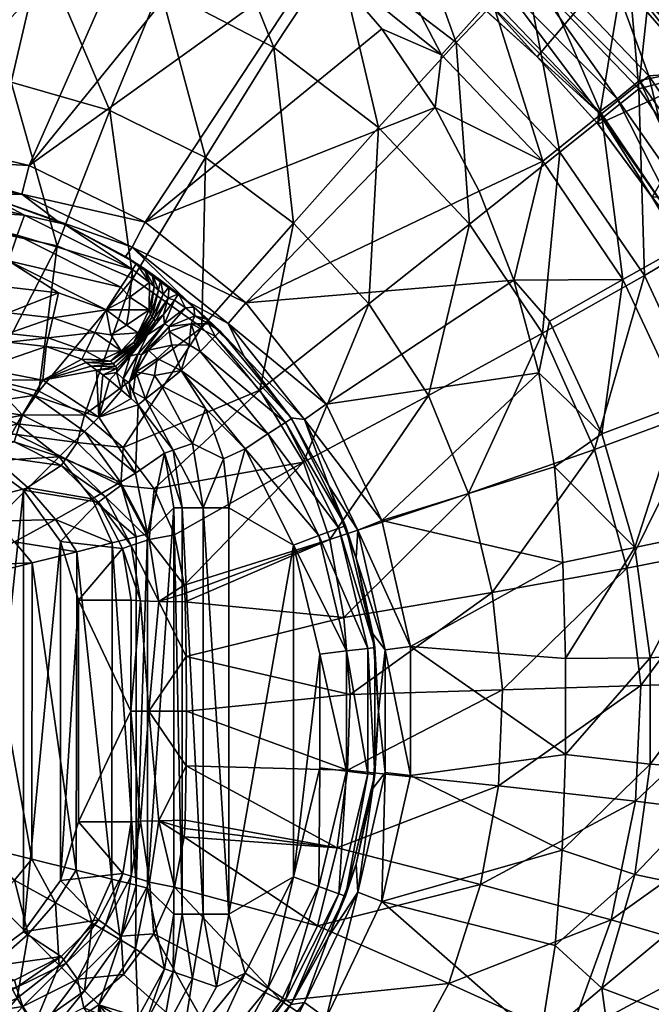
# Model space of a CAD drawing. Header units: inches. Extents: x -281 to 218, y -218 to 218.
# Tile 26 of 28: x 29 to 143, y -53 to 125. Entities that reach past the tile are written whole.
import ezdxf

# ---------------------------------------------------------------- set-up
doc = ezdxf.new("R2010")
doc.units = ezdxf.units.IN
doc.header["$MEASUREMENT"] = 0
doc.layers.add('Layer 1', color=7, linetype='Continuous')

# ---------------------------------------------------------------- blocks, each defined once
blk = doc.blocks.new('Planet')
at = {"color": 9, "true_color": 0xc0c0c0}
mesh = blk.add_polyface(dxfattribs=at)
corners = [(45, 108.36, 220.11), (32.75, 137.19, 240.09), (54.07, 130.38, 240.28), (13.32, 161.74, 263.82), (11.43, 140.61, 239.98), (-10.5, 161.93, 264.3), (-9.06, 141.16, 240.61), (21.48, 86.99, 203.9), (7.58, 88.51, 203.81), (9.52, 116, 219.81), (-6.14, 89.86, 204.47), (-7.61, 116.93, 220.5), (38.1, 157.66, 263.9), (27.2, 113.44, 219.92), (35.5, 83.94, 204.05), (-17.12, 114.86, 219.84), (-13.77, 87.88, 203.84), (-21.57, 86.81, 203.86), (-23.56, 159.76, 263.85), (-20.39, 139.02, 240.01), (-26.77, 113.05, 219.87), (9.82, 177.39, 71.98), (7.77, 103.72, 72.39), (26.09, 172.59, 68.73), (41.66, 165.99, 65.62), (30.45, 98.42, 67.86), (56.55, 157.59, 62.65), (-19.73, 178.96, 77.87), (8.51, 95.76, 80.26), (8.51, 95.76, 149.46), (23.05, 92.87, 149.46), (22.29, 93.08, 77.23), (36.81, 87.86, 149.46), (8.37, 94.49, 154.36), (29.59, 89.43, 154.35), (8, 90.91, 158.05), (-70.69, 102.4, 152.25), (-69.6, 100, 156.28), (-62.91, 110, 86.49), (7.58, 99.61, 73.59), (-76.18, 106.21, 90.91), (7.87, 96.81, 76.48), (29.13, 93.25, 70.33), (51.4, 88.22, 63.68), (35.49, 88.45, 74.38)]
mesh.append_faces([[corners[k] for k in face] for face in [(0, 1, 2), (3, 4, 5), (5, 4, 6), (7, 8, 9), (10, 11, 8), (6, 4, 9), (11, 9, 8), (2, 1, 12), (1, 4, 3), (9, 11, 6), (7, 9, 13), (13, 4, 1), (1, 3, 12), (14, 7, 13), (13, 9, 4), (13, 0, 14), (0, 13, 1), (15, 16, 17), (18, 5, 19), (19, 6, 15), (19, 15, 20), (5, 6, 19), (6, 11, 15), (11, 10, 16), (16, 15, 11), (21, 22, 23), (24, 23, 22), (25, 26, 22), (26, 24, 22), (27, 22, 21), (28, 29, 30), (30, 31, 28), (31, 30, 32), (33, 30, 29), (33, 34, 30), (34, 33, 35), (33, 29, 36), (35, 33, 37), (38, 39, 22), (39, 40, 41), (39, 25, 22), (42, 25, 39), (43, 25, 42), (31, 41, 28), (42, 39, 41), (42, 31, 44), (31, 42, 41)]], dxfattribs={"color": 9})
mesh = blk.add_polyface(dxfattribs=at)
corners = [(91.78, 73.46, 220.95), (93.51, 105.29, 240.8), (109.93, 87.85, 241.09), (78.13, 88.04, 220.65), (74.6, 119.68, 240.52), (62.26, 99.88, 220.37), (54.07, 130.38, 240.28), (62.62, 149.47, 264.05), (86.03, 137.02, 264.23), (49.15, 78.06, 204.24), (45, 108.36, 220.11), (107.52, 120.59, 264.45), (96.42, 151.51, 290.94), (61.61, 69.2, 204.46), (82.74, 147.24, 362.52), (96.87, 138.78, 320), (82.81, 147.21, 320), (96.79, 138.83, 361), (109.98, 129.05, 320), (109.97, 129.06, 359.59), (82.89, 136.04, 57.4), (70.32, 147.59, 59.91), (30.45, 98.42, 67.86), (51.4, 88.22, 63.68), (69.56, 73.63, 60.06), (103.73, 108.9, 53.24), (94.08, 123.06, 55.17), (117.91, 77.73, 50.41), (111.66, 93.76, 51.66), (56.55, 157.59, 62.65), (54.13, 77.74, 146.06), (47.84, 81.99, 71.71), (52.62, 78.84, 146.91), (49.81, 80.74, 149.46), (51.17, 79.84, 148.04), (36.81, 87.86, 149.46), (112.57, 128.69, 364.48), (88.6, 145.53, 367.01), (115.45, 131.66, 368.34), (90.92, 148.88, 370.85), (93.56, 153.23, 371.95), (52.16, 77.32, 153.21), (49.11, 79.67, 154.35), (49.04, 83.67, 66.25), (59.21, 73.74, 69.25), (90.55, 145.95, 66.15), (113.9, 128.56, 66.15), (96.31, 155.24, 78.22), (104.86, 118.36, 56.76)]
mesh.append_faces([[corners[k] for k in face] for face in [(0, 1, 2), (1, 3, 4), (5, 6, 4), (7, 4, 6), (8, 1, 4), (5, 9, 10), (11, 2, 1), (4, 7, 8), (12, 11, 8), (5, 10, 6), (3, 13, 5), (1, 8, 11), (13, 9, 5), (3, 5, 4), (0, 3, 1), (14, 15, 16), (15, 14, 17), (18, 15, 17), (17, 19, 18), (20, 21, 22), (20, 22, 23), (23, 24, 25), (25, 26, 23), (27, 28, 24), (24, 28, 25), (23, 26, 20), (22, 21, 29), (30, 31, 32), (33, 34, 31), (31, 34, 32), (31, 35, 33), (36, 17, 37), (38, 36, 39), (38, 39, 40), (14, 37, 17), (37, 39, 36), (41, 34, 33), (35, 42, 33), (23, 43, 24), (43, 31, 44), (45, 46, 47), (45, 20, 48), (48, 46, 45), (20, 45, 21), (48, 26, 25), (20, 26, 48)]], dxfattribs={"color": 9})
mesh = blk.add_polyface(dxfattribs=at)
corners = [(119.97, 133.65, 291.05), (138.35, 137.16, 320), (140.49, 112.22, 291.16), (107.52, 120.59, 264.45), (96.42, 151.51, 290.94), (156.59, 116.54, 320), (126.25, 100.85, 264.66), (118.83, 135.54, 369.38), (143.69, 142.15, 366.86), (140.64, 113.73, 367.17), (164.39, 118.36, 364.75), (146.01, 123.83, 94.96), (158.54, 107.32, 94.96), (156.33, 132.2, 142.25), (173.75, 108.28, 142.25), (131.76, 138.9, 94.96), (181.41, 113.05, 190.94), (163.21, 138.02, 190.94), (185.32, 115.49, 240.45), (166.74, 141, 240.45), (185.43, 115.56, 290.17), (166.84, 141.09, 290.17), (181.75, 113.27, 339.51), (163.52, 138.28, 339.51), (174.58, 119.7, 356.12), (160.31, 137.87, 357.53), (109.98, 129.05, 320), (109.97, 129.06, 359.59), (122.17, 117.99, 320), (122.08, 118.08, 358.28), (133.15, 105.88, 320), (112.57, 128.69, 364.48), (133.24, 107.96, 362.3), (136.61, 110.46, 366.17), (115.45, 131.66, 368.34), (93.56, 153.23, 371.95), (96.79, 138.83, 361), (147.8, 146.54, 364.29), (169.12, 122.01, 362.15), (121.15, 136.74, 78.22), (142.27, 114.61, 78.22), (135.2, 133.94, 91.85), (133.75, 107.75, 66.15), (113.9, 128.56, 66.15), (151.43, 115.25, 91.85), (140.12, 129.71, 93.39), (159.33, 105.22, 93.39), (116.62, 151.18, 93.39)]
mesh.append_faces([[corners[k] for k in face] for face in [(0, 1, 2), (3, 4, 0), (2, 1, 5), (0, 6, 3), (7, 8, 9), (10, 9, 8), (11, 12, 13), (12, 14, 13), (13, 15, 11), (16, 17, 13), (13, 14, 16), (18, 19, 17), (17, 16, 18), (19, 18, 20), (20, 21, 19), (22, 21, 20), (22, 23, 21), (23, 24, 25), (22, 24, 23), (26, 27, 28), (29, 28, 27), (1, 26, 28), (1, 28, 30), (5, 1, 30), (31, 32, 29), (33, 7, 9), (7, 34, 35), (7, 33, 34), (32, 34, 33), (27, 36, 31), (27, 31, 29), (31, 34, 32), (37, 25, 38), (25, 24, 38), (10, 8, 38), (37, 38, 8), (39, 40, 41), (42, 39, 43), (41, 40, 44), (39, 42, 40), (45, 11, 15), (46, 11, 45), (47, 45, 15), (45, 41, 44), (46, 45, 44), (45, 47, 41)]], dxfattribs={"color": 9})
mesh = blk.add_polyface(dxfattribs=at)
corners = [(102.5, 56.9, 221.22), (109.93, 87.85, 241.09), (123.13, 68.18, 241.35), (157.28, 87.93, 291.27), (140.49, 112.22, 291.16), (156.59, 116.54, 320), (126.25, 100.85, 264.66), (119.97, 133.65, 291.05), (107.52, 120.59, 264.45), (141.5, 78.58, 264.87), (152.66, 54.66, 265.04), (158.33, 88.47, 365.37), (140.64, 113.73, 367.17), (164.39, 118.36, 364.75), (122.08, 118.08, 358.28), (133.12, 105.91, 357.09), (133.15, 105.88, 320), (142.91, 92.72, 320), (142.85, 92.79, 356.04), (151.3, 78.72, 355.14), (151.32, 78.66, 320), (158.33, 63.84, 320), (122.17, 117.99, 320), (171.69, 93.53, 320), (153.77, 85.9, 364.41), (136.61, 110.46, 366.17), (133.24, 107.96, 362.3), (150, 83.96, 360.54), (162.35, 57.42, 359.24), (158.29, 63.93, 354.38), (151.43, 115.25, 91.85), (159.02, 89.94, 78.22), (165.1, 94.62, 91.85), (148.12, 55.33, 56.76), (149.5, 84.55, 66.15), (137.63, 77.84, 56.76), (142.27, 114.61, 78.22), (133.75, 107.75, 66.15), (160.89, 60.1, 66.15), (123.14, 99.2, 56.76), (103.73, 108.9, 53.24), (104.86, 118.36, 56.76), (113.9, 128.56, 66.15), (111.66, 93.76, 51.66), (117.91, 77.73, 50.41), (124.35, 70.33, 50.82), (158.54, 107.32, 94.96), (146.01, 123.83, 94.96), (159.33, 105.22, 93.39)]
mesh.append_faces([[corners[k] for k in face] for face in [(0, 1, 2), (3, 4, 5), (1, 6, 2), (6, 7, 4), (1, 8, 6), (6, 4, 9), (4, 3, 9), (2, 6, 9), (3, 10, 9), (11, 12, 13), (14, 15, 16), (17, 15, 18), (15, 17, 16), (19, 20, 18), (17, 18, 20), (21, 20, 19), (22, 14, 16), (16, 17, 5), (20, 23, 17), (23, 5, 17), (12, 24, 25), (26, 27, 18), (27, 26, 25), (18, 15, 26), (27, 24, 28), (24, 27, 25), (24, 12, 11), (27, 19, 18), (29, 19, 27), (26, 15, 14), (30, 31, 32), (33, 34, 35), (31, 30, 36), (34, 31, 36), (35, 34, 37), (31, 34, 38), (35, 37, 39), (40, 39, 41), (39, 42, 41), (37, 34, 36), (39, 37, 42), (43, 44, 39), (35, 39, 44), (43, 39, 40), (45, 35, 44), (46, 47, 48)]], dxfattribs={"color": 9})
mesh = blk.add_polyface(dxfattribs=at)
corners = [(-6.14, 89.86, 204.47), (6.66, 60.61, 192.93), (-4.66, 60.62, 192.93), (17.94, 60.41, 193.08), (21.48, 86.99, 203.9), (20.54, 60.26, 193.1), (7.58, 88.51, 203.81), (23.12, 59.96, 193.09), (35.5, 83.94, 204.05), (49.15, 78.06, 204.24), (32.18, 57.68, 193.03), (45, 108.36, 220.11), (42.32, 68.27, 158.35), (33.85, 67.31, 154.96), (40.66, 64.93, 155.04), (34.7, 70.96, 158.33), (26.64, 68.08, 154.86), (44.34, 72.37, 159.46), (35.74, 75.45, 159.46), (26.64, 71.84, 158.31), (26.64, 76.49, 159.46), (26.64, 66.53, 150.33), (-10.99, 60.55, 192.97), (-17.31, 60.43, 193.04), (-13.77, 87.88, 203.84), (-21.57, 86.81, 203.86), (47.84, 81.99, 71.71), (35.49, 88.45, 74.38), (36.81, 87.86, 149.46), (22.29, 93.08, 77.23), (26.68, 81.21, 159.46), (-56.64, 76.49, 159.46), (7.47, 85.82, 159.46), (-56.64, 66.53, 150.33), (-56.64, 68.08, 154.86), (-56.64, 71.84, 158.31), (45.2, 67.88, 158.35), (47.01, 76.46, 158.18), (49.11, 79.67, 154.35), (28.28, 85.83, 158.18), (29.59, 89.43, 154.35), (8, 90.91, 158.05), (23.05, 92.87, 149.46), (-71.87, 96.41, 158.81), (49.04, 83.67, 66.25), (29.13, 93.25, 70.33), (51.4, 88.22, 63.68)]
mesh.append_faces([[corners[k] for k in face] for face in [(0, 1, 2), (3, 4, 5), (1, 6, 4), (0, 6, 1), (7, 5, 4), (4, 3, 1), (8, 9, 10), (7, 4, 8), (7, 8, 10), (9, 8, 11), (12, 13, 14), (13, 15, 16), (15, 17, 18), (19, 18, 20), (19, 15, 18), (13, 16, 21), (15, 19, 16), (15, 12, 17), (12, 15, 13), (0, 2, 22), (23, 24, 22), (25, 24, 23), (22, 24, 0), (26, 27, 28), (29, 28, 27), (17, 30, 18), (31, 20, 32), (20, 18, 30), (32, 20, 30), (33, 21, 16), (19, 34, 16), (35, 19, 20), (36, 17, 12), (37, 38, 39), (40, 39, 38), (32, 30, 39), (41, 39, 40), (17, 37, 30), (28, 40, 38), (40, 28, 42), (39, 41, 32), (39, 30, 37), (41, 43, 32), (26, 44, 27), (44, 45, 27), (44, 46, 45)]], dxfattribs={"color": 9})
mesh = blk.add_polyface(dxfattribs=at)
corners = [(48.63, 74.69, 158.18), (44.34, 72.37, 159.46), (48.48, 72.37, 158.56), (52.07, 72.37, 155.79), (49.11, 79.67, 154.35), (47.01, 76.46, 158.18), (52.16, 77.32, 153.21), (49.81, 80.74, 149.46), (91.78, 73.46, 220.95), (72.09, 57.91, 204.68), (78.13, 88.04, 220.65), (61.61, 69.2, 204.46), (102.5, 56.9, 221.22), (109.93, 87.85, 241.09), (56.66, 74.14, 149.94), (54.69, 71.54, 153.43), (54.87, 69.87, 154.54), (60.17, 72.87, 145.98), (60.37, 71.28, 151.3), (62.69, 70.63, 147.41), (58.68, 72.71, 150.21), (57.39, 75.24, 145.18), (55.71, 69.36, 155.2), (54.13, 77.74, 146.06), (55.72, 76.54, 145.48), (59.21, 73.74, 69.25), (47.84, 81.99, 71.71), (64.92, 68.52, 149.46), (53.8, 75.92, 151.84), (52.32, 71.53, 155.46), (52.66, 71.14, 155.06), (54.65, 75.21, 151.32), (52.96, 70.73, 154.76), (55.52, 74.48, 150.98), (52.99, 76.56, 152.54), (53.25, 70.35, 154.58), (52.62, 78.84, 146.91), (51.17, 79.84, 148.04), (47.98, 69.61, 158.35), (66.34, 69.89, 62.7), (49.04, 83.67, 66.25), (69.56, 73.63, 60.06)]
mesh.append_faces([[corners[k] for k in face] for face in [(0, 1, 2), (3, 0, 2), (4, 5, 0), (4, 6, 7), (5, 1, 0), (6, 0, 3), (6, 4, 0), (8, 9, 10), (9, 11, 10), (12, 8, 13), (14, 15, 16), (17, 18, 19), (20, 21, 14), (20, 14, 16), (22, 18, 20), (20, 17, 21), (17, 20, 18), (23, 24, 25), (25, 26, 23), (25, 19, 27), (25, 21, 17), (25, 24, 21), (25, 17, 19), (28, 29, 30), (24, 23, 31), (31, 32, 33), (21, 24, 33), (34, 3, 29), (6, 3, 34), (14, 21, 33), (33, 15, 14), (28, 30, 31), (30, 32, 31), (29, 28, 34), (33, 35, 15), (35, 33, 32), (23, 36, 28), (31, 33, 24), (36, 37, 34), (28, 31, 23), (6, 34, 37), (34, 28, 36), (2, 38, 3), (38, 2, 1), (25, 39, 40), (39, 41, 40)]], dxfattribs={"color": 9})
mesh = blk.add_polyface(dxfattribs=at)
corners = [(115.88, 3.81, 221.71), (138.33, 25.76, 241.75), (140.85, 4.6, 241.83), (141.5, 78.58, 264.87), (132.52, 47.19, 241.58), (123.13, 68.18, 241.35), (152.66, 54.66, 265.04), (157.28, 87.93, 291.27), (169.79, 61.6, 291.36), (159.73, 30.01, 265.17), (162.78, 5.39, 265.23), (139.88, -16.28, 241.8), (177.82, 34.07, 291.42), (181.25, 6.17, 291.46), (161.6, -19.01, 265.2), (151.3, 78.72, 355.14), (158.29, 63.93, 354.38), (158.33, 63.84, 320), (163.85, 48.4, 320), (163.82, 48.5, 353.79), (167.82, 32.56, 320), (167.8, 32.6, 353.36), (170.21, 16.42, 320), (183.34, 68.6, 320), (150, 83.96, 360.54), (162.35, 57.42, 359.24), (169.91, 29.15, 358.44), (166.41, 58.75, 363.12), (158.33, 88.47, 365.37), (171.36, 60.52, 364.04), (153.77, 85.9, 364.41), (142.54, 9.57, 50.82), (139.78, 29.49, 50.82), (127.23, 9.47, 48.55), (171.14, 63.93, 78.22), (160.89, 60.1, 66.15), (168.05, 35.46, 66.15), (157.77, -10.59, 56.76), (171.37, -11.5, 66.15), (171.37, 11.5, 66.15), (157.77, 10.59, 56.76), (154.72, 32.64, 56.76), (148.12, 55.33, 56.76), (149.5, 84.55, 66.15), (142.54, -9.57, 50.82), (133.83, 49.99, 50.82), (137.63, 77.84, 56.76), (124.35, 70.33, 50.82), (127.25, -7.83, 48.55), (125.26, 44.03, 48.95)]
mesh.append_faces([[corners[k] for k in face] for face in [(0, 1, 2), (3, 4, 5), (6, 1, 4), (6, 7, 8), (9, 2, 1), (4, 3, 6), (9, 6, 8), (2, 10, 11), (1, 6, 9), (10, 9, 12), (2, 9, 10), (10, 13, 14), (15, 16, 17), (18, 17, 16), (19, 20, 18), (18, 16, 19), (20, 21, 22), (21, 20, 19), (17, 18, 23), (16, 24, 25), (26, 25, 27), (19, 25, 26), (21, 19, 26), (27, 28, 29), (25, 19, 16), (25, 30, 27), (31, 32, 33), (34, 35, 36), (37, 38, 39), (36, 40, 39), (41, 31, 40), (39, 40, 37), (35, 42, 41), (35, 41, 36), (43, 42, 35), (40, 31, 44), (40, 44, 37), (41, 32, 31), (32, 42, 45), (41, 40, 36), (32, 41, 42), (45, 46, 47), (45, 42, 46), (31, 33, 48), (44, 31, 48), (45, 49, 32)]], dxfattribs={"color": 9})
mesh = blk.add_polyface(dxfattribs=at)
corners = [(49.15, 78.06, 204.24), (40.42, 53.43, 193), (32.18, 57.68, 193.03), (33.48, 65.76, 150.5), (40.66, 64.93, 155.04), (33.85, 67.31, 154.96), (39.94, 63.46, 150.62), (26.64, 66.53, 150.33), (28.28, 51.79, 75.12), (20.32, 55.36, 77.98), (18.72, 48.94, 70.47), (31.27, 56.94, 84.4), (40.45, 50.45, 83.46), (21.42, 59.75, 86.84), (32.89, 59.66, 95.74), (42.99, 52.99, 95.44), (21.94, 61.82, 96.51), (24.58, 45.19, 68.25), (35.84, 45.84, 74.06), (49.66, 42.89, 95.74), (40.73, 62.9, 149.32), (41.62, 62.24, 148.24), (43.73, 60.63, 146.78), (42.62, 61.49, 147.4), (44.95, 59.68, 146.4), (9.59, 49.76, 80), (18.33, 50, 178.8), (27.71, 48.55, 179.43), (28.13, 49.86, 185.16), (29.25, 53.35, 190.07), (39.11, 48.42, 190.11), (18.17, 51.26, 184.83), (18.03, 55.06, 190.03), (20.54, 60.26, 193.1), (17.94, 60.41, 193.08), (23.12, 59.96, 193.09), (47.43, 47.54, 192.97), (46, 62.16, 152.25), (46.33, 61.77, 151.92), (45.6, 62.64, 152.78), (45.11, 63.14, 153.48), (43.53, 63.33, 153.63), (47.02, 64.98, 155.6), (42.32, 68.27, 158.35)]
mesh.append_faces([[corners[k] for k in face] for face in [(0, 1, 2), (3, 4, 5), (6, 4, 3), (7, 3, 5), (8, 9, 10), (11, 8, 12), (13, 11, 14), (15, 14, 11), (13, 14, 16), (17, 8, 10), (11, 13, 9), (8, 11, 9), (18, 12, 8), (12, 19, 15), (12, 15, 11), (20, 14, 21), (15, 22, 23), (21, 14, 23), (24, 22, 15), (23, 14, 15), (14, 20, 6), (16, 14, 3), (6, 3, 14), (7, 16, 3), (25, 26, 27), (28, 29, 30), (28, 27, 26), (31, 29, 28), (32, 29, 31), (33, 32, 34), (32, 35, 29), (33, 35, 32), (2, 1, 29), (31, 28, 26), (2, 29, 35), (30, 1, 36), (1, 30, 29), (21, 23, 37), (22, 38, 23), (39, 40, 20), (39, 21, 37), (40, 6, 20), (39, 20, 21), (41, 6, 40), (4, 42, 43), (6, 41, 4), (42, 4, 41)]], dxfattribs={"color": 9})
mesh = blk.add_polyface(dxfattribs=at)
corners = [(49.15, 78.06, 204.24), (61.61, 69.2, 204.46), (40.42, 53.43, 193), (47.43, 47.54, 192.97), (49.24, 57.56, 152.97), (48.48, 59.21, 152.56), (50.1, 55.25, 150.68), (49.71, 61.21, 155.26), (50.11, 64.45, 155.03), (48.69, 64.03, 154.18), (47.43, 59.91, 151.38), (48.83, 56.41, 148.63), (50.69, 64.27, 155.73), (51.96, 65.13, 156.45), (47.11, 57.88, 147.2), (46.2, 61.05, 151.09), (44.95, 59.68, 146.4), (51.8, 67.88, 155.07), (42.99, 52.99, 95.44), (51.43, 56.31, 155.13), (53.09, 60.51, 158.18), (46.33, 61.77, 151.92), (43.73, 60.63, 146.78), (42.62, 61.49, 147.4), (46, 62.16, 152.25), (49.36, 66.48, 155.82), (45.11, 63.14, 153.48), (49.58, 66.14, 155.42), (50.14, 68.2, 156.44), (52.32, 71.53, 155.46), (45.6, 62.64, 152.78), (49.78, 65.56, 154.94), (49.71, 65.81, 155.12), (43.53, 63.33, 153.63), (47.02, 64.98, 155.6), (52.66, 71.14, 155.06), (53.25, 70.35, 154.58), (52.96, 70.73, 154.76), (52.07, 72.37, 155.79), (45.2, 67.88, 158.35), (42.32, 68.27, 158.35), (44.34, 72.37, 159.46), (47.98, 69.61, 158.35)]
mesh.append_faces([[corners[k] for k in face] for face in [(0, 1, 2), (1, 3, 2), (4, 5, 6), (5, 4, 7), (8, 9, 10), (10, 11, 5), (12, 7, 13), (14, 15, 16), (11, 10, 14), (12, 8, 5), (11, 6, 5), (15, 10, 9), (10, 15, 14), (12, 5, 7), (8, 17, 9), (8, 10, 5), (18, 14, 16), (19, 7, 4), (19, 4, 6), (20, 7, 19), (21, 22, 15), (23, 21, 24), (15, 9, 21), (22, 16, 15), (25, 26, 27), (28, 25, 29), (26, 30, 27), (31, 9, 17), (9, 31, 21), (24, 31, 32), (32, 27, 30), (33, 26, 34), (31, 24, 21), (27, 35, 25), (32, 30, 24), (25, 34, 26), (34, 25, 28), (36, 32, 31), (37, 27, 32), (29, 38, 28), (35, 29, 25), (34, 39, 40), (34, 28, 39), (41, 39, 42), (28, 42, 39), (42, 28, 38)]], dxfattribs={"color": 9})
mesh = blk.add_polyface(dxfattribs=at)
corners = [(138.33, 25.76, 241.75), (114.02, 21.37, 221.63), (132.52, 47.19, 241.58), (109.74, 39.25, 221.46), (123.13, 68.18, 241.35), (102.5, 56.9, 221.22), (79.95, 44.88, 204.89), (91.78, 73.46, 220.95), (84.74, 30.93, 205.07), (87.26, 16.85, 205.2), (115.88, 3.81, 221.71), (88.36, 3.01, 205.26), (87.93, -10.65, 205.24), (115.16, -13.49, 221.68), (140.85, 4.6, 241.83), (94.12, 34.37, 55.16), (122.45, 61.01, 49.51), (84.04, 55.38, 57.17), (69.56, 73.63, 60.06), (117.91, 77.73, 50.41), (125.26, 44.03, 48.95), (126.79, 26.82, 48.64), (99.28, 11.65, 54.13), (127.25, -7.83, 48.55), (127.23, 9.47, 48.55), (99.28, -11.65, 54.13), (92.81, 11.45, 149.46), (93.49, -0.07, 61.85), (92.48, 13.93, 62.06), (92.81, -11.45, 149.46), (89.47, 27.56, 62.71), (87.53, 33.41, 149.46), (91.55, 11.3, 154.35), (86.33, 32.96, 154.35), (87.74, -10.84, 158.18), (91.55, -11.3, 154.35), (87.74, 10.84, 158.18), (94.69, 11.07, 56.9), (94.69, -11.07, 56.9), (89.76, 32.65, 57.91), (84.52, 40.63, 63.78), (80.15, 52.59, 59.88), (139.78, 29.49, 50.82), (133.83, 49.99, 50.82), (124.35, 70.33, 50.82)]
mesh.append_faces([[corners[k] for k in face] for face in [(0, 1, 2), (2, 3, 4), (5, 6, 7), (5, 8, 6), (5, 3, 8), (3, 5, 4), (9, 3, 1), (9, 8, 3), (1, 3, 2), (10, 11, 1), (12, 11, 10), (11, 9, 1), (10, 1, 0), (13, 10, 14), (15, 16, 17), (18, 17, 19), (20, 15, 21), (15, 22, 21), (23, 24, 22), (23, 22, 25), (24, 21, 22), (15, 20, 16), (16, 19, 17), (26, 27, 28), (29, 27, 26), (28, 30, 26), (31, 26, 30), (32, 29, 26), (33, 32, 26), (33, 26, 31), (34, 35, 36), (35, 32, 36), (37, 27, 38), (37, 22, 39), (30, 37, 39), (30, 28, 37), (39, 40, 30), (39, 15, 41), (15, 39, 22), (22, 37, 25), (37, 28, 27), (42, 21, 24), (42, 20, 21), (43, 16, 20), (44, 16, 43), (44, 19, 16)]], dxfattribs={"color": 9})
mesh = blk.add_polyface(dxfattribs=at)
corners = [(61.61, 69.2, 204.46), (72.09, 57.91, 204.68), (47.43, 47.54, 192.97), (79.95, 44.88, 204.89), (91.78, 73.46, 220.95), (55.71, 69.36, 155.2), (54.87, 69.87, 154.54), (50.69, 64.27, 155.73), (59.67, 69.86, 154.24), (55.69, 68.46, 156.13), (64.92, 68.52, 149.46), (62.69, 70.63, 147.41), (62.8, 69.85, 151.96), (60.37, 71.28, 151.3), (51.8, 67.88, 155.07), (50.11, 64.45, 155.03), (51.96, 65.13, 156.45), (54.69, 71.54, 153.43), (58.68, 72.71, 150.21), (59.21, 73.74, 69.25), (69.22, 63.97, 67.09), (77.78, 52.77, 149.46), (77.7, 52.9, 65.26), (57.88, 61.42, 159.46), (54.37, 58.63, 158.39), (62.24, 54.58, 159.46), (73.5, 49.98, 158.18), (61.32, 64.89, 158.18), (64.02, 67.61, 154.35), (76.71, 52.07, 154.35), (59.32, 66.09, 158.18), (53.53, 63.62, 158.18), (53.09, 60.51, 158.18), (56.17, 65.99, 158.18), (51.43, 56.31, 155.13), (49.71, 61.21, 155.26), (53.25, 70.35, 154.58), (49.78, 65.56, 154.94), (49.71, 65.81, 155.12), (52.96, 70.73, 154.76), (52.66, 71.14, 155.06), (49.58, 66.14, 155.42), (80.15, 52.59, 59.88), (66.34, 69.89, 62.7), (84.04, 55.38, 57.17), (69.56, 73.63, 60.06)]
mesh.append_faces([[corners[k] for k in face] for face in [(0, 1, 2), (3, 1, 4), (5, 6, 7), (8, 5, 9), (10, 11, 12), (13, 12, 11), (6, 14, 15), (9, 5, 16), (7, 16, 5), (8, 12, 13), (6, 17, 14), (6, 15, 7), (8, 13, 5), (18, 6, 5), (19, 10, 20), (20, 10, 21), (21, 22, 20), (23, 24, 25), (23, 26, 27), (10, 28, 21), (28, 29, 21), (27, 29, 28), (12, 8, 28), (30, 8, 9), (30, 27, 8), (23, 31, 32), (31, 23, 33), (24, 32, 34), (23, 30, 33), (32, 24, 23), (23, 27, 30), (28, 10, 12), (8, 27, 28), (9, 16, 33), (33, 30, 9), (31, 33, 16), (16, 35, 31), (35, 32, 31), (14, 36, 37), (36, 14, 17), (38, 36, 39), (40, 41, 39), (42, 43, 20), (44, 43, 42), (22, 42, 20), (20, 43, 19), (45, 43, 44)]], dxfattribs={"color": 9})
mesh = blk.add_polyface(dxfattribs=at)
corners = [(72.09, 57.91, 204.68), (79.95, 44.88, 204.89), (53.03, 40.09, 192.94), (47.43, 47.54, 192.97), (56.7, 31.81, 192.93), (78.15, 29.94, 159.46), (69.41, 47.3, 159.46), (66.49, 36.64, 159.46), (65.5, 45.49, 159.46), (57.88, 61.42, 159.46), (62.24, 54.58, 159.46), (87.53, 33.41, 149.46), (84.52, 40.63, 63.78), (77.78, 52.77, 149.46), (77.7, 52.9, 65.26), (46.94, 41.27, 84.4), (41.79, 38.28, 75.12), (49.75, 31.42, 86.84), (49.66, 42.89, 95.74), (51.82, 31.94, 96.51), (40.45, 50.45, 83.46), (47.11, 57.88, 147.2), (42.99, 52.99, 95.44), (48.83, 56.41, 148.63), (56.53, 36.64, 150.33), (54.89, 46.51, 150.56), (50.1, 55.25, 150.68), (52.12, 30.92, 190.19), (47, 40.69, 190.15), (39.11, 48.42, 190.11), (44.2, 38.62, 185.67), (48.83, 29.84, 185.81), (42.95, 37.71, 180.4), (56.41, 47.04, 155), (51.43, 56.31, 155.13), (54.37, 58.63, 158.39), (59.94, 48.27, 158.34), (61.84, 36.64, 158.31), (58.08, 36.64, 154.86), (82.73, 31.64, 158.18), (86.33, 32.96, 154.35), (73.5, 49.98, 158.18), (76.71, 52.07, 154.35), (61.32, 64.89, 158.18), (80.15, 52.59, 59.88), (89.76, 32.65, 57.91), (84.04, 55.38, 57.17), (94.12, 34.37, 55.16)]
mesh.append_faces([[corners[k] for k in face] for face in [(0, 1, 2), (0, 2, 3), (1, 4, 2), (5, 6, 7), (6, 8, 7), (6, 9, 10), (8, 6, 10), (11, 12, 13), (13, 12, 14), (15, 16, 17), (18, 15, 19), (15, 18, 20), (21, 22, 23), (19, 24, 25), (18, 19, 25), (18, 25, 26), (26, 22, 18), (26, 23, 22), (2, 27, 28), (29, 3, 28), (2, 28, 3), (30, 31, 32), (28, 27, 30), (33, 34, 26), (10, 35, 36), (8, 10, 36), (7, 8, 37), (36, 34, 33), (35, 34, 36), (33, 26, 25), (38, 25, 24), (37, 33, 38), (38, 33, 25), (8, 36, 37), (37, 36, 33), (39, 6, 5), (39, 40, 41), (6, 41, 9), (40, 11, 42), (42, 11, 13), (43, 41, 42), (42, 41, 40), (39, 41, 6), (44, 12, 45), (46, 44, 47), (44, 14, 12)]], dxfattribs={"color": 9})
mesh = blk.add_polyface(dxfattribs=at)
corners = [(39.04, 28.74, 70.56), (45.36, -30.32, 77.98), (45.42, 30.33, 78.08), (38.94, -28.72, 70.47), (31, 26.73, 64.82), (21.79, 24.43, 61.23), (30.9, -26.7, 64.77), (30.25, 40.25, 67.44), (35.19, 34.58, 68.25), (41.79, 38.28, 75.12), (19.96, 26.27, 60.88), (27.79, 30.52, 63.58), (18.13, 28.13, 60.77), (24.58, 45.19, 68.25), (16.7, 40.9, 64.77), (20.52, 37.79, 63.58), (11.97, 21.97, 60), (24.26, 34.26, 63.16), (35.84, 45.84, 74.06), (46.94, 41.27, 84.4), (14.43, 31.79, 61.23), (16.27, 29.96, 60.88), (18.72, 48.94, 70.47), (28.28, 51.79, 75.12), (40.45, 50.45, 83.46), (39.35, 20, 106.22), (36.09, -30.6, 95.95), (36.09, 30.6, 95.95), (29.42, -39.83, 87.49), (29.42, 39.83, 87.49), (20.19, 46.5, 81.93), (20.19, -46.5, 81.93), (48.79, -0.01, 180.51), (39.35, -20, 106.22), (9.59, 49.76, 80), (27.71, 48.55, 179.43), (36.19, 44.32, 179.97), (42.95, 37.71, 180.4), (47.31, 29.34, 180.66), (44.2, 38.62, 185.67), (37.04, 45.52, 185.44), (47, 40.69, 190.15), (28.13, 49.86, 185.16), (39.11, 48.42, 190.11)]
mesh.append_faces([[corners[k] for k in face] for face in [(0, 1, 2), (3, 0, 4), (5, 6, 4), (7, 8, 9), (10, 11, 12), (13, 14, 15), (16, 5, 10), (17, 11, 8), (18, 9, 19), (15, 14, 20), (15, 20, 21), (17, 12, 11), (10, 5, 4), (21, 17, 15), (14, 13, 22), (4, 11, 10), (12, 17, 21), (7, 17, 8), (11, 4, 0), (15, 7, 13), (18, 23, 13), (0, 8, 11), (17, 7, 15), (18, 7, 9), (8, 0, 2), (2, 9, 8), (7, 18, 13), (19, 24, 18), (25, 26, 27), (28, 29, 27), (30, 29, 31), (32, 33, 25), (30, 34, 35), (36, 30, 35), (36, 29, 30), (29, 36, 37), (37, 38, 27), (27, 29, 37), (38, 25, 27), (39, 40, 41), (35, 40, 36), (42, 43, 40), (42, 40, 35), (37, 36, 39), (40, 39, 36), (43, 41, 40)]], dxfattribs={"color": 9})
mesh = blk.add_polyface(dxfattribs=at)
corners = [(39.04, 28.74, 70.56), (38.94, -28.72, 70.47), (45.36, -30.32, 77.98), (31, 26.73, 64.82), (30.9, -26.7, 64.77), (11.97, -21.97, 60), (21.79, -24.43, 61.23), (21.79, 24.43, 61.23), (18.13, -28.13, 60.77), (19.96, -26.27, 60.88), (30.25, -40.25, 67.44), (24.58, -45.19, 68.25), (28.28, -51.79, 75.12), (16.27, -29.96, 60.88), (20.52, -37.79, 63.58), (35.19, -34.58, 68.25), (27.79, -30.52, 63.58), (14.43, -31.79, 61.23), (24.26, -34.26, 63.16), (41.79, -38.28, 75.12), (35.84, -45.84, 74.06), (16.73, -41, 64.82), (18.74, -49.04, 70.56), (40.45, -50.45, 83.46), (9.59, -49.76, 80), (7.57, -49.95, 80), (9.59, 49.76, 80), (5.77, -50, 80), (7.57, 49.95, 80), (29.42, -39.83, 87.49), (36.09, 30.6, 95.95), (36.09, -30.6, 95.95), (39.35, 20, 106.22), (39.35, -20, 106.22), (29.42, 39.83, 87.49), (20.19, -46.5, 81.93), (20.19, 46.5, 81.93), (47.32, -29.3, 180.66), (42.98, -37.67, 180.4), (36.23, -44.29, 179.98), (27.76, -48.53, 179.43), (39.16, -48.38, 190.11), (37.09, -45.49, 185.44), (44.23, -38.58, 185.67), (28.18, -49.85, 185.16)]
mesh.append_faces([[corners[k] for k in face] for face in [(0, 1, 2), (1, 3, 4), (5, 6, 7), (7, 6, 4), (8, 9, 5), (10, 11, 12), (13, 14, 8), (15, 4, 16), (5, 17, 13), (11, 18, 14), (9, 6, 5), (19, 15, 20), (16, 4, 6), (16, 6, 9), (13, 8, 5), (18, 8, 14), (13, 17, 21), (9, 18, 16), (4, 15, 1), (21, 14, 13), (8, 18, 9), (10, 18, 11), (14, 21, 22), (16, 10, 15), (22, 11, 14), (18, 10, 16), (20, 10, 12), (15, 19, 1), (10, 20, 15), (20, 23, 19), (24, 25, 26), (27, 28, 25), (29, 30, 31), (31, 32, 33), (34, 29, 35), (35, 24, 36), (31, 33, 37), (31, 38, 29), (38, 39, 29), (29, 39, 35), (39, 40, 35), (35, 40, 24), (41, 42, 43), (42, 39, 38), (43, 42, 38), (39, 44, 40), (42, 44, 39)]], dxfattribs={"color": 9})
mesh = blk.add_polyface(dxfattribs=at)
corners = [(58.44, 22.7, 192.93), (79.95, 44.88, 204.89), (84.74, 30.93, 205.07), (56.7, 31.81, 192.93), (87.26, 16.85, 205.2), (58.61, 19.71, 192.93), (58.55, 21.21, 192.94), (88.36, 3.01, 205.26), (58.78, 9.85, 192.84), (87.93, -10.65, 205.24), (58.83, -0.01, 192.82), (82.89, 10.26, 159.46), (78.15, 29.94, 159.46), (78.15, -29.94, 159.46), (66.49, 36.64, 159.46), (66.49, -36.64, 159.46), (87.53, 33.41, 149.46), (89.47, 27.56, 62.71), (84.52, 40.63, 63.78), (56.53, 36.64, 150.33), (51.82, 31.94, 96.51), (51.82, -31.94, 96.51), (49.75, 31.42, 86.84), (45.42, 30.33, 78.08), (49.75, -31.42, 86.84), (46.94, 41.27, 84.4), (41.79, 38.28, 75.12), (48.82, 20, 180.72), (48.79, -0.01, 180.51), (39.35, 20, 106.22), (47.31, 29.34, 180.66), (53.82, 19.79, 190.09), (50.55, 19.88, 186.01), (48.83, 29.84, 185.81), (52.12, 30.92, 190.19), (44.2, 38.62, 185.67), (42.95, 37.71, 180.4), (53.03, 40.09, 192.94), (52.05, -0.01, 188.1), (58.78, -9.86, 192.84), (61.84, 36.64, 158.31), (58.08, 36.64, 154.86), (61.84, -36.64, 158.31), (58.08, -36.64, 154.86), (87.74, 10.84, 158.18), (91.55, 11.3, 154.35), (82.73, 31.64, 158.18), (86.33, 32.96, 154.35), (82.89, -10.26, 159.46), (87.74, -10.84, 158.18)]
mesh.append_faces([[corners[k] for k in face] for face in [(0, 1, 2), (0, 3, 1), (2, 4, 5), (6, 2, 5), (2, 6, 0), (4, 7, 8), (4, 8, 5), (7, 9, 10), (7, 10, 8), (11, 12, 13), (12, 14, 15), (16, 17, 18), (19, 20, 21), (22, 23, 24), (22, 24, 20), (20, 25, 22), (26, 23, 22), (27, 28, 29), (30, 27, 29), (0, 6, 31), (31, 6, 5), (32, 27, 30), (30, 33, 32), (31, 32, 33), (0, 34, 3), (33, 34, 31), (33, 35, 34), (36, 33, 30), (31, 34, 0), (3, 34, 37), (28, 27, 32), (38, 28, 32), (38, 32, 31), (10, 39, 38), (8, 31, 5), (31, 8, 38), (10, 38, 8), (14, 40, 15), (41, 42, 40), (43, 41, 19), (44, 45, 46), (45, 47, 46), (12, 11, 44), (11, 48, 49), (44, 46, 12), (49, 44, 11)]], dxfattribs={"color": 9})
mesh = blk.add_polyface(dxfattribs=at)
corners = [(58.61, -19.71, 192.93), (86.02, -24.66, 205.14), (58.55, -21.21, 192.94), (58.78, -9.86, 192.84), (87.93, -10.65, 205.24), (58.83, -0.01, 192.82), (82.48, -38.74, 204.98), (58.44, -22.7, 192.93), (75.94, -52.28, 204.78), (56.7, -31.79, 192.93), (56.41, -47.04, 155), (58.08, -36.64, 154.86), (56.53, -36.64, 150.33), (59.94, -48.27, 158.34), (61.84, -36.64, 158.31), (66.49, -36.64, 159.46), (69.41, -47.3, 159.46), (78.15, -29.94, 159.46), (78.15, 29.94, 159.46), (56.53, 36.64, 150.33), (51.82, -31.94, 96.51), (51.82, 31.94, 96.51), (49.75, -31.42, 86.84), (45.42, 30.33, 78.08), (45.36, -30.32, 77.98), (49.66, -42.89, 95.74), (46.94, -41.27, 84.4), (38.94, -28.72, 70.47), (41.79, -38.28, 75.12), (54.89, -46.51, 150.56), (48.79, -0.01, 180.51), (48.82, -20, 180.72), (39.35, -20, 106.22), (47.32, -29.3, 180.66), (42.98, -37.67, 180.4), (36.09, -30.6, 95.95), (52.05, -0.01, 188.1), (53.82, -19.79, 190.09), (50.55, -19.88, 186.01), (52.94, -40.21, 192.95), (47.04, -40.64, 190.15), (52.13, -30.86, 190.19), (48.85, -29.79, 185.81), (44.23, -38.58, 185.67), (58.08, 36.64, 154.86), (61.84, 36.64, 158.31)]
mesh.append_faces([[corners[k] for k in face] for face in [(0, 1, 2), (3, 4, 1), (4, 3, 5), (1, 6, 7), (2, 1, 7), (1, 0, 3), (6, 8, 9), (6, 9, 7), (10, 11, 12), (13, 14, 11), (15, 16, 17), (15, 17, 18), (12, 19, 20), (20, 21, 22), (22, 23, 24), (25, 20, 22), (25, 22, 26), (27, 28, 24), (26, 22, 24), (28, 26, 24), (20, 25, 29), (12, 20, 29), (30, 31, 32), (33, 34, 35), (31, 33, 32), (36, 3, 37), (31, 30, 38), (30, 36, 38), (3, 0, 37), (38, 36, 37), (39, 40, 41), (33, 31, 42), (33, 43, 34), (38, 37, 41), (42, 38, 41), (2, 37, 0), (7, 9, 37), (2, 7, 37), (37, 9, 41), (38, 42, 31), (40, 43, 42), (41, 9, 39), (42, 43, 33), (41, 40, 42), (11, 14, 44), (12, 11, 19), (45, 14, 15)]], dxfattribs={"color": 9})
mesh = blk.add_polyface(dxfattribs=at)
corners = [(127.81, -58.95, 241.46), (116.24, -79.33, 241.21), (96.94, -66.29, 221.07), (115.16, -13.49, 221.68), (87.93, -10.65, 205.24), (115.88, 3.81, 221.71), (86.02, -24.66, 205.14), (111.93, -31.29, 221.54), (106.17, -49.13, 221.33), (82.48, -38.74, 204.98), (75.94, -52.28, 204.78), (66.55, -64.44, 204.56), (84.52, -81.85, 220.78), (78.15, -29.94, 159.46), (82.89, -10.26, 159.46), (82.89, 10.26, 159.46), (94.12, -34.37, 55.16), (122.66, -59.41, 49.46), (125.42, -42.3, 48.91), (126.66, -25.09, 48.67), (118.35, -76.24, 50.32), (84.04, -55.38, 57.17), (69.56, -73.63, 60.06), (99.28, -11.65, 54.13), (87.53, -33.41, 149.46), (89.45, -27.64, 62.72), (92.81, -11.45, 149.46), (84.46, -40.75, 63.8), (77.78, -52.77, 149.46), (77.67, -52.94, 65.26), (92.47, -13.99, 62.07), (93.49, -0.07, 61.85), (91.55, -11.3, 154.35), (91.55, 11.3, 154.35), (86.33, -32.96, 154.35), (76.71, -52.07, 154.35), (82.73, -31.64, 158.18), (87.74, -10.84, 158.18), (73.5, -49.98, 158.18), (80.15, -52.59, 59.88), (89.76, -32.65, 57.91), (94.69, -11.07, 56.9), (94.69, 11.07, 56.9)]
mesh.append_faces([[corners[k] for k in face] for face in [(0, 1, 2), (3, 4, 5), (3, 6, 4), (3, 7, 6), (7, 8, 9), (10, 9, 8), (9, 6, 7), (2, 10, 8), (11, 10, 2), (2, 8, 0), (12, 11, 2), (13, 14, 15), (16, 17, 18), (16, 18, 19), (20, 17, 21), (20, 21, 22), (17, 16, 21), (19, 23, 16), (24, 25, 26), (27, 24, 28), (29, 27, 28), (30, 26, 25), (25, 24, 27), (31, 26, 30), (32, 26, 33), (32, 24, 26), (32, 34, 24), (24, 34, 28), (35, 28, 34), (36, 34, 37), (34, 32, 37), (34, 36, 35), (14, 13, 36), (36, 37, 14), (38, 36, 13), (27, 29, 39), (40, 27, 39), (40, 41, 30), (40, 30, 25), (30, 41, 31), (40, 16, 41), (41, 23, 42), (23, 41, 16), (16, 40, 21), (40, 25, 27), (39, 21, 40)]], dxfattribs={"color": 9})
mesh = blk.add_polyface(dxfattribs=at)
corners = [(166.41, -58.75, 363.12), (150, -83.96, 360.54), (162.35, -57.42, 359.24), (158.37, -63.74, 354.37), (151.41, -78.5, 355.12), (169.91, -29.15, 358.44), (163.86, -48.35, 353.78), (153.77, -85.9, 364.41), (171.37, -60.5, 364.04), (174.15, -29.83, 362.32), (167.82, -32.53, 353.36), (163.82, -48.49, 320), (167.81, -32.6, 320), (158.29, -63.93, 320), (170.21, -16.41, 353.1), (111.93, -31.29, 221.54), (139.88, -16.28, 241.8), (135.5, -37.67, 241.67), (127.81, -58.95, 241.46), (106.17, -49.13, 221.33), (140.85, 4.6, 241.83), (115.16, -13.49, 221.68), (161.6, -19.01, 265.2), (156.29, -43.74, 265.11), (162.78, 5.39, 265.23), (179.92, -21.66, 291.44), (147, -68.09, 264.95), (116.24, -79.33, 241.21), (173.91, -49.46, 291.39), (163.4, -76.43, 291.31), (183.34, -68.6, 320), (126.66, -25.09, 48.67), (127.25, -7.83, 48.55), (99.28, -11.65, 54.13), (160.89, -60.1, 66.15), (148.12, -55.33, 56.76), (137.63, -77.84, 56.76), (171.14, -63.93, 78.22), (149.5, -84.55, 66.15), (133.83, -49.99, 50.82), (168.05, -35.46, 66.15), (154.72, -32.64, 56.76), (171.37, -11.5, 66.15), (157.77, -10.59, 56.76), (139.78, -29.49, 50.82), (142.54, -9.57, 50.82), (122.66, -59.41, 49.46), (118.35, -76.24, 50.32), (125.42, -42.3, 48.91)]
mesh.append_faces([[corners[k] for k in face] for face in [(0, 1, 2), (3, 2, 4), (5, 2, 6), (7, 0, 8), (2, 3, 6), (9, 0, 2), (6, 10, 5), (11, 12, 10), (13, 6, 3), (11, 6, 13), (3, 4, 13), (12, 14, 10), (11, 10, 6), (15, 16, 17), (18, 19, 17), (20, 16, 21), (22, 17, 16), (23, 18, 17), (16, 24, 22), (23, 22, 25), (26, 27, 18), (17, 22, 23), (28, 26, 23), (15, 21, 16), (26, 28, 29), (18, 23, 26), (19, 15, 17), (13, 30, 11), (31, 32, 33), (34, 35, 36), (37, 34, 38), (35, 39, 36), (40, 41, 35), (35, 34, 40), (42, 41, 40), (42, 43, 41), (39, 41, 44), (39, 35, 41), (44, 43, 45), (44, 41, 43), (36, 46, 47), (36, 39, 46), (39, 48, 46), (44, 31, 48), (39, 44, 48), (45, 32, 31), (44, 45, 31)]], dxfattribs={"color": 9})
mesh = blk.add_polyface(dxfattribs=at)
corners = [(52.94, -40.21, 192.95), (75.94, -52.28, 204.78), (66.55, -64.44, 204.56), (56.7, -31.79, 192.93), (40.3, -53.53, 192.99), (47.45, -47.52, 192.97), (54.89, -46.51, 150.56), (51.43, -56.31, 155.13), (56.41, -47.04, 155), (50.1, -55.25, 150.68), (56.53, -36.64, 150.33), (54.37, -58.63, 158.39), (59.94, -48.27, 158.34), (58.08, -36.64, 154.86), (57.88, -61.42, 159.46), (64.28, -49.77, 159.46), (61.84, -36.64, 158.31), (66.49, -36.64, 159.46), (69.41, -47.3, 159.46), (77.67, -52.94, 65.26), (77.78, -52.77, 149.46), (69.15, -64.05, 67.1), (46.94, -41.27, 84.4), (41.79, -38.28, 75.12), (40.45, -50.45, 83.46), (49.66, -42.89, 95.74), (42.99, -52.99, 95.44), (48.83, -56.41, 148.63), (47.11, -57.88, 147.2), (44.95, -59.68, 146.4), (43.74, -60.63, 146.78), (42.63, -61.48, 147.39), (47.04, -40.64, 190.15), (39.16, -48.38, 190.11), (44.23, -38.58, 185.67), (47.43, -59.91, 151.38), (48.48, -59.21, 152.56), (49.24, -57.56, 152.97), (49.77, -60.87, 154.97), (53.09, -60.51, 158.18), (61.33, -64.89, 158.18), (76.71, -52.07, 154.35), (64.92, -68.52, 149.46), (82.73, -31.64, 158.18), (73.5, -49.98, 158.18), (64.02, -67.61, 154.35), (78.15, -29.94, 159.46), (66.34, -69.89, 62.7), (80.15, -52.59, 59.88)]
mesh.append_faces([[corners[k] for k in face] for face in [(0, 1, 2), (1, 0, 3), (4, 5, 2), (2, 5, 0), (6, 7, 8), (9, 7, 6), (10, 6, 8), (11, 8, 7), (8, 12, 13), (12, 14, 15), (16, 15, 17), (16, 12, 15), (12, 11, 14), (11, 12, 8), (15, 18, 17), (15, 14, 18), (19, 20, 21), (22, 23, 24), (25, 22, 26), (24, 26, 22), (27, 26, 28), (29, 28, 26), (30, 29, 26), (26, 27, 9), (30, 26, 31), (25, 26, 9), (9, 6, 25), (32, 5, 33), (5, 32, 0), (4, 33, 5), (32, 33, 34), (28, 35, 27), (27, 36, 9), (36, 27, 35), (37, 9, 36), (37, 36, 38), (39, 11, 7), (38, 7, 37), (9, 37, 7), (14, 40, 18), (41, 42, 20), (41, 43, 44), (41, 44, 45), (46, 18, 44), (40, 44, 18), (47, 48, 19)]], dxfattribs={"color": 9})
mesh = blk.add_polyface(dxfattribs=at)
corners = [(40.66, -64.92, 155.03), (43.49, -63.32, 153.61), (39.94, -63.46, 150.62), (21.94, -61.82, 96.51), (-51.94, -61.82, 96.51), (26.64, -66.53, 150.33), (21.42, -59.75, 86.84), (-51.42, -59.75, 86.84), (20.33, -55.42, 78.08), (31.27, -56.94, 84.4), (35.84, -45.84, 74.06), (28.28, -51.79, 75.12), (24.58, -45.19, 68.25), (18.74, -49.04, 70.56), (40.45, -50.45, 83.46), (32.89, -59.66, 95.74), (42.99, -52.99, 95.44), (41.63, -62.24, 148.23), (42.63, -61.48, 147.39), (40.73, -62.9, 149.31), (33.48, -65.76, 150.5), (5.77, -50, 80), (18.33, -50, 178.8), (-33.2, -50, 116.58), (9.59, -49.76, 80), (27.76, -48.53, 179.43), (7.57, -49.95, 80), (20.54, -60.26, 193.1), (17.94, -60.41, 193.08), (18.03, -55.06, 190.03), (23.12, -59.96, 193.09), (18.17, -51.26, 184.83), (28.18, -49.85, 185.16), (29.3, -53.33, 190.08), (32.19, -57.68, 193.03), (39.16, -48.38, 190.11), (40.3, -53.53, 192.99), (37.09, -45.49, 185.44), (0, -60.64, 192.91), (-12.3, -55.12, 189.95), (8.98, -60.59, 192.95), (-12.38, -51.28, 184.73), (-12.47, -50, 178.66), (33.85, -67.31, 154.96)]
mesh.append_faces([[corners[k] for k in face] for face in [(0, 1, 2), (3, 4, 5), (3, 6, 7), (7, 6, 8), (3, 9, 6), (10, 11, 9), (6, 9, 11), (12, 13, 8), (8, 11, 12), (9, 14, 10), (11, 8, 6), (14, 15, 16), (15, 9, 3), (9, 15, 14), (17, 18, 15), (2, 19, 15), (20, 3, 5), (15, 3, 20), (15, 20, 2), (19, 17, 15), (15, 18, 16), (21, 22, 23), (22, 24, 25), (26, 24, 22), (22, 21, 26), (27, 28, 29), (29, 30, 27), (31, 22, 25), (25, 32, 31), (29, 31, 32), (33, 34, 30), (33, 35, 34), (35, 36, 34), (32, 37, 33), (35, 33, 37), (29, 33, 30), (33, 29, 32), (29, 38, 39), (38, 29, 40), (41, 29, 39), (28, 40, 29), (42, 31, 41), (41, 31, 29), (42, 22, 31), (43, 0, 2), (43, 2, 20)]], dxfattribs={"color": 9})
mesh = blk.add_polyface(dxfattribs=at)
corners = [(66.55, -64.44, 204.56), (54.89, -74.46, 204.33), (40.3, -53.53, 192.99), (49.78, -65.56, 154.94), (49.71, -65.81, 155.12), (53.25, -70.35, 154.58), (52.66, -71.14, 155.06), (49.36, -66.48, 155.82), (52.32, -71.53, 155.46), (52.07, -72.37, 155.79), (50.13, -68.2, 156.43), (51.79, -67.86, 155.11), (49.58, -66.14, 155.42), (52.96, -70.73, 154.76), (54.69, -71.55, 153.52), (59.11, -73.82, 69.27), (69.15, -64.05, 67.1), (64.92, -68.52, 149.46), (62.78, -70.59, 147.2), (77.78, -52.77, 149.46), (54.87, -69.87, 154.54), (50.11, -64.45, 155.03), (50.69, -64.27, 155.73), (55.71, -69.36, 155.2), (51.76, -64.96, 156.47), (58.68, -72.71, 150.21), (60.37, -71.28, 151.3), (55.49, -68.3, 156.16), (62.8, -69.85, 151.96), (59.43, -69.98, 154.51), (53.09, -60.51, 158.18), (49.77, -60.87, 154.97), (57.88, -61.42, 159.46), (56.17, -65.99, 158.18), (59.32, -66.09, 158.18), (64.02, -67.61, 154.35), (61.33, -64.89, 158.18), (53.53, -63.62, 158.18), (54.37, -58.63, 158.39), (51.43, -56.31, 155.13), (73.5, -49.98, 158.18), (76.71, -52.07, 154.35), (66.34, -69.89, 62.7), (77.67, -52.94, 65.26), (80.15, -52.59, 59.88), (69.56, -73.63, 60.06), (84.04, -55.38, 57.17)]
mesh.append_faces([[corners[k] for k in face] for face in [(0, 1, 2), (3, 4, 5), (6, 7, 8), (9, 8, 10), (5, 11, 3), (12, 6, 13), (13, 5, 4), (5, 14, 11), (15, 16, 17), (17, 18, 15), (17, 16, 19), (11, 20, 21), (22, 21, 20), (22, 23, 24), (20, 23, 22), (25, 26, 23), (24, 23, 27), (28, 29, 26), (29, 23, 26), (18, 17, 28), (11, 14, 20), (27, 23, 29), (20, 25, 23), (26, 18, 28), (24, 30, 31), (32, 33, 34), (35, 36, 34), (30, 37, 32), (32, 37, 33), (36, 32, 34), (35, 28, 17), (29, 28, 35), (33, 24, 27), (38, 30, 32), (37, 30, 24), (37, 24, 33), (29, 34, 27), (34, 33, 27), (31, 30, 39), (35, 34, 29), (36, 35, 40), (17, 41, 35), (42, 43, 16), (44, 42, 45), (46, 44, 45), (42, 16, 15)]], dxfattribs={"color": 9})

msp = doc.modelspace()

# ---------------------------------------------------------------- block references
at = {"layer": 'Layer 1'}
msp.add_blockref('Planet', (0, 0), dxfattribs=at)

doc.saveas('drawing.dxf')
